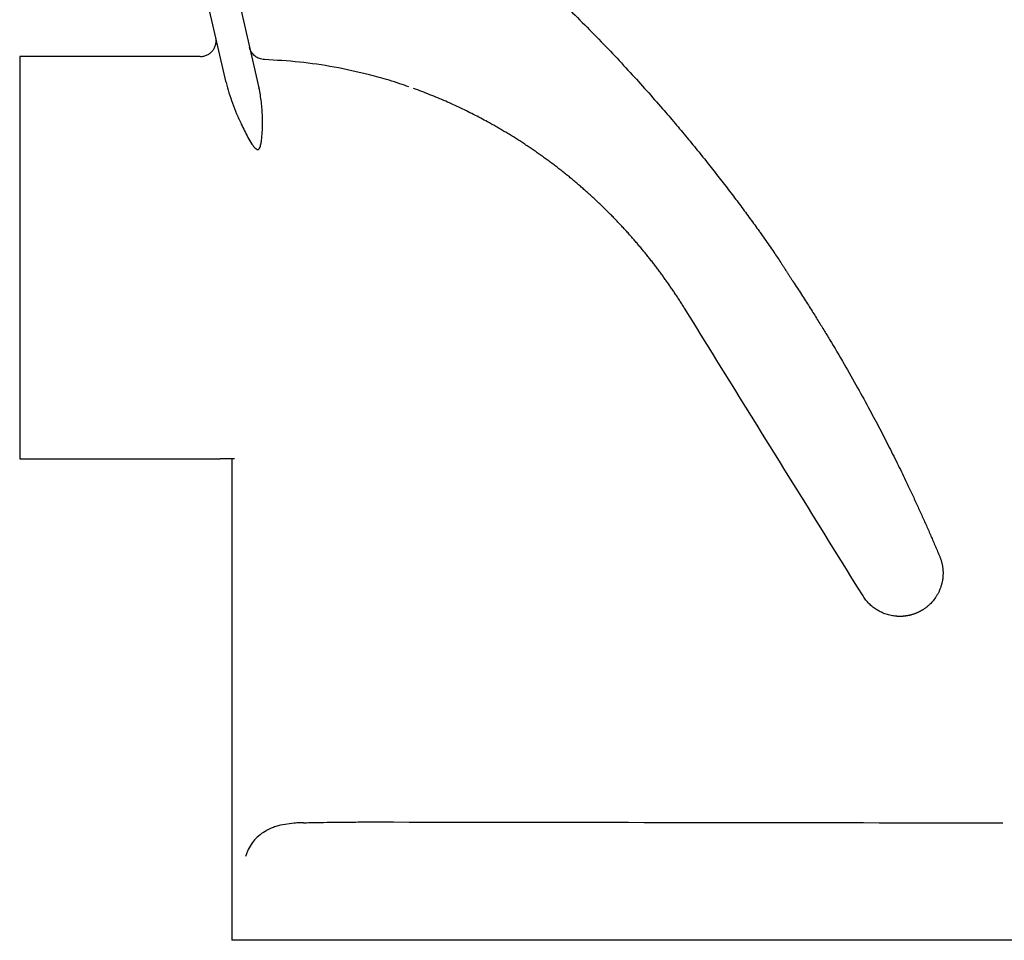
# Model space of a CAD drawing. Header units: millimetres. Extents: x 4171.073 to 4171.557, y 2444.349 to 2444.794.
# Tile 1 of 2: x 4171.099 to 4171.349, y 2444.349 to 2444.583. Entities that reach past the tile are written whole.
import ezdxf

# ---------------------------------------------------------------- set-up
doc = ezdxf.new("R2010")
doc.units = ezdxf.units.MM
doc.layers.add('SANINDUSA', color=3, linetype='Continuous')

msp = doc.modelspace()

# ---------------------------------------------------------------- linework, layer by layer
at = {"layer": 'SANINDUSA'}
for p, q in [((4171.151474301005, 2444.566683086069), (4171.131228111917, 2444.654378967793)), ((4171.140344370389, 2444.649543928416), (4171.159789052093, 2444.565319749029)), ((4171.144922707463, 2444.573279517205), (4171.099142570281, 2444.573279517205)), ((4171.099142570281, 2444.471279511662), (4171.149974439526, 2444.471279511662)), ((4171.152947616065, 2444.471279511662), (4171.152947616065, 2444.349279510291)), ((4171.16871101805, 2444.378984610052), (4171.165266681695, 2444.378500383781)), ((4171.157432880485, 2444.349279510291), (4171.152947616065, 2444.349279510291)), ((4171.35657842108, 2444.349279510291), (4171.189239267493, 2444.349279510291))]:
    msp.add_line(p, q, dxfattribs=at)
for points, knots in [([(4171.181925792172, 2444.647598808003), (4171.182263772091, 2444.647112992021), (4171.182938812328, 2444.646142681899), (4171.183960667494, 2444.644696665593), (4171.184987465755, 2444.643260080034), (4171.186019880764, 2444.641833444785), (4171.187057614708, 2444.64041660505), (4171.188100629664, 2444.639009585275), (4171.189148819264, 2444.637612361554), (4171.190202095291, 2444.636224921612), (4171.191260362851, 2444.634847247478), (4171.192323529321, 2444.633479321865), (4171.193391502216, 2444.632121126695), (4171.194464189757, 2444.630772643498), (4171.195541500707, 2444.629433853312), (4171.196623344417, 2444.628104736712), (4171.197709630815, 2444.626785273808), (4171.198800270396, 2444.625475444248), (4171.199895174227, 2444.624175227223), (4171.200994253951, 2444.622884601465), (4171.202097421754, 2444.621603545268), (4171.203204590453, 2444.620332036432), (4171.204315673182, 2444.61907005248), (4171.205430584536, 2444.617817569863), (4171.20703632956, 2444.616033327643), (4171.209153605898, 2444.613722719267), (4171.21180879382, 2444.610897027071), (4171.214516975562, 2444.608086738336), (4171.217278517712, 2444.605292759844), (4171.220093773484, 2444.602515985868), (4171.222963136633, 2444.599757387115), (4171.225886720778, 2444.597017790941), (4171.228869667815, 2444.5943056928), (4171.231839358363, 2444.591544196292), (4171.235534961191, 2444.588041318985), (4171.239867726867, 2444.583820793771), (4171.24474661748, 2444.578906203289), (4171.249394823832, 2444.574070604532), (4171.253819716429, 2444.569322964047), (4171.258028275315, 2444.564671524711), (4171.261819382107, 2444.560361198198), (4171.265229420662, 2444.556384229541), (4171.26829191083, 2444.552729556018), (4171.271235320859, 2444.549137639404), (4171.274062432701, 2444.545611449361), (4171.276775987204, 2444.542153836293), (4171.279378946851, 2444.538767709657), (4171.281873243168, 2444.535455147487), (4171.284264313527, 2444.532220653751), (4171.285808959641, 2444.530079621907), (4171.286569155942, 2444.529025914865)], [0, 0, 0, 0, 0.01120491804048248, 0.0223793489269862, 0.03352338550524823, 0.04463711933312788, 0.05572064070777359, 0.06677403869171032, 0.07779740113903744, 0.08879081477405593, 0.09975436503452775, 0.1106881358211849, 0.1215922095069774, 0.1324666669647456, 0.1433115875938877, 0.1541270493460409, 0.1649131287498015, 0.1756699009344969, 0.1863974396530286, 0.1970958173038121, 0.2077651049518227, 0.2184053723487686, 0.2290166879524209, 0.2395991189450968, 0.2501527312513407, 0.2744636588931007, 0.2989332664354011, 0.3235629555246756, 0.3483541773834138, 0.3733084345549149, 0.3984272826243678, 0.4237126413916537, 0.4491626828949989, 0.4747561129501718, 0.5004893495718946, 0.5455673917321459, 0.5892690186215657, 0.6315970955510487, 0.6725536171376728, 0.7121398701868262, 0.7503565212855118, 0.7812325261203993, 0.8113240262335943, 0.8406311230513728, 0.8691538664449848, 0.8968922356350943, 0.9238461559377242, 0.9500155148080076, 0.9754001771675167, 1, 1, 1, 1]), ([(4171.144942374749, 2444.573272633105), (4171.145243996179, 2444.573273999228), (4171.145539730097, 2444.573309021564), (4171.146119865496, 2444.573443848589), (4171.146406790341, 2444.573545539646), (4171.146942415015, 2444.573806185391), (4171.147194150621, 2444.573965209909), (4171.14766426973, 2444.574342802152), (4171.147874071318, 2444.574554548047), (4171.148243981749, 2444.575021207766), (4171.148405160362, 2444.575279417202), (4171.148661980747, 2444.5758169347), (4171.148759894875, 2444.576098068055), (4171.148892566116, 2444.57668596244), (4171.14892491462, 2444.576982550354), (4171.148924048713, 2444.57742907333), (4171.148915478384, 2444.577578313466), (4171.148881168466, 2444.57787762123), (4171.148855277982, 2444.578027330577), (4171.1488218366, 2444.578172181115)], [0, 0, 0, 0, 0.1249999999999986, 0.1249999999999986, 0.2499999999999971, 0.2499999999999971, 0.3749999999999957, 0.3749999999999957, 0.4999999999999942, 0.4999999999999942, 0.6249999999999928, 0.6249999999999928, 0.7499999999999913, 0.7499999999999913, 0.8749999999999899, 0.8749999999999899, 0.9374999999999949, 0.9374999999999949, 1, 1, 1, 1]), ([(4171.161172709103, 2444.572518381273), (4171.160736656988, 2444.572532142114), (4171.160303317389, 2444.572617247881), (4171.159487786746, 2444.572921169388), (4171.159105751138, 2444.573139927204), (4171.158433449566, 2444.573687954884), (4171.158143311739, 2444.574017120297), (4171.157685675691, 2444.574751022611), (4171.157518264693, 2444.575155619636), (4171.157421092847, 2444.575576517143)], [0, 0, 0, 0, 0.25, 0.25, 0.5, 0.5, 0.75, 0.75, 1, 1, 1, 1]), ([(4171.099142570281, 2444.573279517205), (4171.099142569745, 2444.572929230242), (4171.099142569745, 2444.572694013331), (4171.099142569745, 2444.572228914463), (4171.099142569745, 2444.572054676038), (4171.099142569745, 2444.571670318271), (4171.099142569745, 2444.571460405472), (4171.099142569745, 2444.570775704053), (4171.099142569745, 2444.570246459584), (4171.099142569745, 2444.569049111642), (4171.099142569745, 2444.568380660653), (4171.099142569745, 2444.56727151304), (4171.099142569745, 2444.566884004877), (4171.099142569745, 2444.566073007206), (4171.099142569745, 2444.565648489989), (4171.099142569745, 2444.56432737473), (4171.099142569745, 2444.563388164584), (4171.099142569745, 2444.560399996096), (4171.099142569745, 2444.558182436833), (4171.099142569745, 2444.555123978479), (4171.099142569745, 2444.55449681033), (4171.099142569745, 2444.553217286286), (4171.099142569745, 2444.552568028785), (4171.099142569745, 2444.550592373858), (4171.099142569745, 2444.549238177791), (4171.099142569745, 2444.545065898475), (4171.099142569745, 2444.542138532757), (4171.099142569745, 2444.53598431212), (4171.099142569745, 2444.532846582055), (4171.099142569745, 2444.528849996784), (4171.099142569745, 2444.528046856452), (4171.099142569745, 2444.526433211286), (4171.099142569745, 2444.525620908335), (4171.099142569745, 2444.523997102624), (4171.099142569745, 2444.523187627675), (4171.099142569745, 2444.521572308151), (4171.099142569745, 2444.520766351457), (4171.099142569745, 2444.519160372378), (4171.099142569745, 2444.518358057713), (4171.099142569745, 2444.516759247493), (4171.099142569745, 2444.515962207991), (4171.099142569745, 2444.51357783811), (4171.099142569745, 2444.511997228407), (4171.099142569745, 2444.508852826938), (4171.099142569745, 2444.507283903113), (4171.099142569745, 2444.50422645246), (4171.099142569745, 2444.502730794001), (4171.099142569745, 2444.498343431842), (4171.099142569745, 2444.495549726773), (4171.099142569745, 2444.491562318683), (4171.099142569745, 2444.490286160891), (4171.099142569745, 2444.487844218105), (4171.099142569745, 2444.486677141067), (4171.099142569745, 2444.484450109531), (4171.099142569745, 2444.483390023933), (4171.099142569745, 2444.481881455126), (4171.099142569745, 2444.481392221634), (4171.099142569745, 2444.480441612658), (4171.099142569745, 2444.479981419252), (4171.099142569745, 2444.477773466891), (4171.099142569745, 2444.476283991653), (4171.099142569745, 2444.474457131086), (4171.099142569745, 2444.473916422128), (4171.099142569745, 2444.473211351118), (4171.099142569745, 2444.472994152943), (4171.099142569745, 2444.4725997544), (4171.099142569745, 2444.472421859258), (4171.099142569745, 2444.471944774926), (4171.099142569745, 2444.471702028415), (4171.099142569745, 2444.471364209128), (4171.099142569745, 2444.471279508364), (4171.099142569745, 2444.471279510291)], [0, 0, 0, 0, 0.03124999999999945, 0.03124999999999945, 0.04687499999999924, 0.04687499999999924, 0.06249999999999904, 0.06249999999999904, 0.09374999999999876, 0.09374999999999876, 0.1249999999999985, 0.1249999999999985, 0.1406249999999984, 0.1406249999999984, 0.1562499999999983, 0.1562499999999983, 0.1874999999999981, 0.1874999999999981, 0.2499999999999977, 0.2499999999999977, 0.2656249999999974, 0.2656249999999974, 0.2812499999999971, 0.2812499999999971, 0.3124999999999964, 0.3124999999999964, 0.3749999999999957, 0.3749999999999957, 0.4374999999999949, 0.4374999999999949, 0.453124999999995, 0.453124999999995, 0.4687499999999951, 0.4687499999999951, 0.4843749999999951, 0.4843749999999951, 0.4999999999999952, 0.4999999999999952, 0.5156249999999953, 0.5156249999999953, 0.5312499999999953, 0.5312499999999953, 0.5624999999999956, 0.5624999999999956, 0.5937499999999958, 0.5937499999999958, 0.624999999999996, 0.624999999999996, 0.6874999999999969, 0.6874999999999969, 0.7187499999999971, 0.7187499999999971, 0.7499999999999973, 0.7499999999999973, 0.7812499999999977, 0.7812499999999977, 0.7968749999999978, 0.7968749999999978, 0.812499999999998, 0.812499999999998, 0.8749999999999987, 0.8749999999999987, 0.906249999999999, 0.906249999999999, 0.9218749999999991, 0.9218749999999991, 0.9374999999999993, 0.9374999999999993, 0.9687499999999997, 0.9687499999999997, 1, 1, 1, 1]), ([(4171.197771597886, 2444.565598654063), (4171.197017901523, 2444.565863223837), (4171.195357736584, 2444.566445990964), (4171.192040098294, 2444.567480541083), (4171.186516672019, 2444.569030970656), (4171.178946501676, 2444.570668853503), (4171.170046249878, 2444.571986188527), (4171.164130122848, 2444.572340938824), (4171.161172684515, 2444.572518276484)], [0, 0, 0, 0, 0.06415021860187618, 0.1413035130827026, 0.2789836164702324, 0.5245605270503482, 0.7623305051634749, 1, 1, 1, 1]), ([(4171.151474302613, 2444.566683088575), (4171.151674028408, 2444.565817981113), (4171.151918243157, 2444.564945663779), (4171.15246478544, 2444.563194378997), (4171.152767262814, 2444.562315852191), (4171.153417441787, 2444.560552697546), (4171.153765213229, 2444.559668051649), (4171.154502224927, 2444.557894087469), (4171.154891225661, 2444.557004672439), (4171.155304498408, 2444.556115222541)], [0, 0, 0, 0, 0.25, 0.25, 0.5, 0.5, 0.75, 0.75, 1, 1, 1, 1]), ([(4171.15994621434, 2444.550095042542), (4171.160028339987, 2444.550254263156), (4171.16008792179, 2444.550417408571), (4171.160190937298, 2444.550746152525), (4171.160233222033, 2444.550911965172), (4171.16034490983, 2444.551411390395), (4171.160399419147, 2444.551747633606), (4171.160534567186, 2444.552752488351), (4171.16058680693, 2444.553417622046), (4171.160658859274, 2444.554738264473), (4171.160676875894, 2444.555393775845), (4171.160687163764, 2444.55669512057), (4171.160679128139, 2444.557341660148), (4171.160619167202, 2444.559261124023), (4171.160532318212, 2444.560512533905), (4171.160251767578, 2444.562958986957), (4171.160058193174, 2444.564153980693), (4171.159789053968, 2444.565319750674)], [0, 0, 0, 0, 0.03124999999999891, 0.03124999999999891, 0.06249999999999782, 0.06249999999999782, 0.1249999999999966, 0.1249999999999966, 0.2499999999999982, 0.2499999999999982, 0.3749999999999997, 0.3749999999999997, 0.5000000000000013, 0.5000000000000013, 0.7500000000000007, 0.7500000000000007, 1, 1, 1, 1]), ([(4171.267656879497, 2444.509460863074), (4171.267464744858, 2444.509768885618), (4171.267079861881, 2444.510385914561), (4171.266492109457, 2444.511307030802), (4171.2658955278, 2444.512226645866), (4171.265289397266, 2444.513144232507), (4171.264673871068, 2444.514059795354), (4171.264048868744, 2444.514973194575), (4171.263414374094, 2444.515884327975), (4171.262770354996, 2444.516793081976), (4171.262116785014, 2444.517699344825), (4171.261453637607, 2444.518603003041), (4171.260780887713, 2444.519503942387), (4171.260098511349, 2444.520402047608), (4171.259406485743, 2444.52129720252), (4171.258704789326, 2444.522189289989), (4171.257993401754, 2444.523078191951), (4171.257272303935, 2444.523963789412), (4171.256541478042, 2444.524845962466), (4171.255800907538, 2444.525724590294), (4171.255050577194, 2444.52659955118), (4171.254290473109, 2444.527470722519), (4171.253520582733, 2444.528337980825), (4171.252740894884, 2444.529201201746), (4171.251951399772, 2444.530060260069), (4171.251152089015, 2444.530915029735), (4171.250342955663, 2444.531765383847), (4171.249523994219, 2444.532611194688), (4171.248695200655, 2444.533452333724), (4171.247856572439, 2444.534288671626), (4171.247008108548, 2444.535120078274), (4171.246149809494, 2444.535946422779), (4171.245281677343, 2444.53676757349), (4171.244403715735, 2444.537583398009), (4171.243515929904, 2444.53839376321), (4171.242618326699, 2444.539198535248), (4171.241710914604, 2444.539997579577), (4171.240793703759, 2444.540790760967), (4171.239866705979, 2444.541577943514), (4171.238929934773, 2444.542358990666), (4171.237983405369, 2444.543133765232), (4171.23702713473, 2444.543902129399), (4171.236061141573, 2444.544663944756), (4171.235085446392, 2444.545419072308), (4171.234100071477, 2444.54616737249), (4171.23310504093, 2444.546908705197), (4171.232100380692, 2444.547642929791), (4171.231086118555, 2444.548369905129), (4171.230062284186, 2444.54908948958), (4171.229028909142, 2444.549801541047), (4171.227986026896, 2444.550505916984), (4171.226933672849, 2444.551202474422), (4171.22587188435, 2444.551891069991), (4171.22480070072, 2444.552571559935), (4171.223720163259, 2444.553243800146), (4171.222630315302, 2444.553907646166), (4171.221531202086, 2444.554562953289), (4171.220422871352, 2444.555209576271), (4171.219305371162, 2444.555847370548), (4171.217975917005, 2444.556589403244), (4171.216423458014, 2444.557431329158), (4171.214636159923, 2444.558366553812), (4171.21281104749, 2444.559286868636), (4171.210947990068, 2444.560190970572), (4171.209046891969, 2444.561077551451), (4171.207107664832, 2444.561945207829), (4171.205130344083, 2444.562792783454), (4171.203114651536, 2444.563618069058), (4171.201061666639, 2444.564422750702), (4171.199674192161, 2444.564933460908), (4171.198976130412, 2444.565190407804)], [0, 0, 0, 0, 0.01203315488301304, 0.02410474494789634, 0.0362148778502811, 0.04836366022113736, 0.0605511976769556, 0.07277759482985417, 0.08504295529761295, 0.09734738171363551, 0.1096909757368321, 0.1220738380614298, 0.1344960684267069, 0.1469577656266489, 0.1594590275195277, 0.171999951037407, 0.184580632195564, 0.1972011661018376, 0.2098616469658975, 0.2225621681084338, 0.2353028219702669, 0.2480837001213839, 0.2609048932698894, 0.2737664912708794, 0.286668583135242, 0.2996112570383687, 0.3125946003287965, 0.3256186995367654, 0.3386836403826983, 0.3517895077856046, 0.3649363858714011, 0.3781243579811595, 0.3913535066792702, 0.4046239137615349, 0.4179356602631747, 0.4312888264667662, 0.4446834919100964, 0.4581197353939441, 0.4715976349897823, 0.4851172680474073, 0.4986787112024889, 0.5122820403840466, 0.5259273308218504, 0.5396146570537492, 0.55334409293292, 0.5671157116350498, 0.5809295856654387, 0.5947857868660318, 0.6086843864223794, 0.6226254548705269, 0.6366090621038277, 0.6506352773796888, 0.6647041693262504, 0.6788158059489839, 0.6929702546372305, 0.7071675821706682, 0.7214078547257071, 0.7356911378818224, 0.7500174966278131, 0.7643869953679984, 0.7865611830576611, 0.8090431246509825, 0.8318330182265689, 0.8549310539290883, 0.8783374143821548, 0.9020522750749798, 0.9260758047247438, 0.9504081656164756, 0.9750495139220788, 1, 1, 1, 1]), ([(4171.155304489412, 2444.556115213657), (4171.155567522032, 2444.555549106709), (4171.155839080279, 2444.554983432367), (4171.156403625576, 2444.553855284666), (4171.156696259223, 2444.553292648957), (4171.157315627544, 2444.55217667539), (4171.157639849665, 2444.551621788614), (4171.158190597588, 2444.550815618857), (4171.158383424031, 2444.550552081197), (4171.158712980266, 2444.550181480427), (4171.158828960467, 2444.550062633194), (4171.159023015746, 2444.549903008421), (4171.159091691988, 2444.549852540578), (4171.159239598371, 2444.549765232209), (4171.159317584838, 2444.549728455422), (4171.159404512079, 2444.549706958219)], [0, 0, 0, 0, 0.2499999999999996, 0.2499999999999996, 0.4999999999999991, 0.4999999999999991, 0.7499999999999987, 0.7499999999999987, 0.8749999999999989, 0.8749999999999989, 0.9374999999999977, 0.9374999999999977, 0.9687499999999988, 0.9687499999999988, 1, 1, 1, 1]), ([(4171.159404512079, 2444.549706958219), (4171.159464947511, 2444.549687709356), (4171.159530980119, 2444.54968134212), (4171.159655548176, 2444.549711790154), (4171.159710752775, 2444.549747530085), (4171.159799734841, 2444.549833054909), (4171.159835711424, 2444.549883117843), (4171.159897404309, 2444.54998655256), (4171.159923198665, 2444.550040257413), (4171.15994621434, 2444.550095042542)], [0, 0, 0, 0, 0.25, 0.25, 0.5, 0.5, 0.75, 0.75, 1, 1, 1, 1]), ([(4171.286738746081, 2444.528786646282), (4171.287132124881, 2444.528225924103), (4171.287923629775, 2444.527097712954), (4171.289118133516, 2444.5253952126), (4171.290206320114, 2444.523822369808), (4171.291186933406, 2444.522373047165), (4171.291907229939, 2444.521283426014), (4171.292486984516, 2444.520391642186), (4171.292925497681, 2444.519703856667), (4171.29334594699, 2444.519038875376), (4171.293623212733, 2444.518609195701), (4171.293747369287, 2444.518416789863)], [0, 0, 0, 0, 0.1641450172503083, 0.3302709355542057, 0.4984004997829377, 0.6224788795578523, 0.7496171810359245, 0.8114185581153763, 0.877387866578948, 0.9450956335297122, 1, 1, 1, 1]), ([(4171.293746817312, 2444.518417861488), (4171.293886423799, 2444.518200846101), (4171.294164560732, 2444.51776848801), (4171.294514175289, 2444.517229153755), (4171.294794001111, 2444.516799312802), (4171.294969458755, 2444.516530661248), (4171.295110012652, 2444.516315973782), (4171.295215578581, 2444.516155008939), (4171.295321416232, 2444.515993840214), (4171.295392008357, 2444.515886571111), (4171.295427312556, 2444.515832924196)], [0, 0, 0, 0, 0.2510663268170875, 0.5001975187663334, 0.6253710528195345, 0.7501140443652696, 0.8124025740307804, 0.8750542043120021, 0.9375127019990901, 1, 1, 1, 1]), ([(4171.295425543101, 2444.515836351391), (4171.295788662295, 2444.515283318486), (4171.296501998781, 2444.514196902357), (4171.297545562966, 2444.512587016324), (4171.298546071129, 2444.511029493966), (4171.299503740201, 2444.509524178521), (4171.300419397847, 2444.508071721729), (4171.301293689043, 2444.506672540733), (4171.302127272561, 2444.505327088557), (4171.30292078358, 2444.504035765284), (4171.30367479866, 2444.502799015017), (4171.305411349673, 2444.49992911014), (4171.30803080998, 2444.495499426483), (4171.311428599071, 2444.489527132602), (4171.314435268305, 2444.484043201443), (4171.317112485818, 2444.478992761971), (4171.319513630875, 2444.474321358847), (4171.32177774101, 2444.469780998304), (4171.323458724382, 2444.466308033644), (4171.324602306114, 2444.46389824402), (4171.325252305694, 2444.462515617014), (4171.325892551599, 2444.461140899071), (4171.326523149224, 2444.459774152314), (4171.327144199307, 2444.458415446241), (4171.327755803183, 2444.457064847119), (4171.328358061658, 2444.455722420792), (4171.328951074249, 2444.454388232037), (4171.329534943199, 2444.453062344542), (4171.330109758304, 2444.451744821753), (4171.330675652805, 2444.450435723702), (4171.331232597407, 2444.449135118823), (4171.331781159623, 2444.447843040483), (4171.332141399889, 2444.446984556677), (4171.332320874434, 2444.446556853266)], [0, 0, 0, 0, 0.02771888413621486, 0.05445289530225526, 0.08020223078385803, 0.1049671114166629, 0.1287477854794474, 0.1515445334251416, 0.1733576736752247, 0.1941875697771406, 0.2140346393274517, 0.2328993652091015, 0.3316035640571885, 0.4226796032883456, 0.5062409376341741, 0.5752425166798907, 0.64066431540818, 0.7026498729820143, 0.7613679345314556, 0.7796476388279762, 0.7977046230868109, 0.8155463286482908, 0.833180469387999, 0.8506150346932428, 0.8678582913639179, 0.8849187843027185, 0.9018053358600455, 0.9185270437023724, 0.9350932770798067, 0.9515136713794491, 0.9677981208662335, 0.9839567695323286, 1, 1, 1, 1]), ([(4171.153622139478, 2444.471279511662), (4171.153378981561, 2444.471279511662), (4171.152811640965, 2444.471279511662), (4171.151426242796, 2444.471279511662), (4171.150244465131, 2444.471279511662), (4171.149983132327, 2444.471279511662), (4171.150014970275, 2444.471279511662), (4171.14998574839, 2444.471279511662), (4171.149974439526, 2444.471279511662)], [0, 0, 0, 0, 0.2894060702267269, 0.675247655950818, 0.8359505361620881, 0.8564190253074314, 0.9444341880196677, 1, 1, 1, 1]), ([(4171.332320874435, 2444.446556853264), (4171.332361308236, 2444.446457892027), (4171.332443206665, 2444.446257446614), (4171.33255584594, 2444.445949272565), (4171.332662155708, 2444.445630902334), (4171.332760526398, 2444.44530212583), (4171.332850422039, 2444.444963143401), (4171.332930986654, 2444.44461409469), (4171.333001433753, 2444.444255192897), (4171.333060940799, 2444.443886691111), (4171.333108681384, 2444.44350889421), (4171.333143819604, 2444.443122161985), (4171.333165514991, 2444.442726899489), (4171.333175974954, 2444.442157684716), (4171.333143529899, 2444.441376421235), (4171.333023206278, 2444.440456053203), (4171.332831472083, 2444.439580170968), (4171.332597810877, 2444.438800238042), (4171.332318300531, 2444.438066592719), (4171.332000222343, 2444.437380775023), (4171.331650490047, 2444.436743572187), (4171.331275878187, 2444.43615479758), (4171.330881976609, 2444.435614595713), (4171.330476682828, 2444.435119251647), (4171.330191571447, 2444.434817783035), (4171.330051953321, 2444.434670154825)], [0, 0, 0, 0, 0.02432631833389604, 0.04927281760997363, 0.07484132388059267, 0.1010335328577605, 0.1278510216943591, 0.1552952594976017, 0.1833676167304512, 0.2120693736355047, 0.2414017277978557, 0.271365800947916, 0.3019626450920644, 0.333193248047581, 0.4036062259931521, 0.4838779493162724, 0.5495903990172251, 0.6132005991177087, 0.6747124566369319, 0.7341303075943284, 0.7914589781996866, 0.8467038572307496, 0.899870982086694, 0.9509671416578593, 1, 1, 1, 1]), ([(4171.330051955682, 2444.434670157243), (4171.329977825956, 2444.434595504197), (4171.329830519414, 2444.434447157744), (4171.329602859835, 2444.434233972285), (4171.329372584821, 2444.434029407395), (4171.329139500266, 2444.433833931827), (4171.32890414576, 2444.433647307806), (4171.328666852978, 2444.433469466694), (4171.328427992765, 2444.43330028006), (4171.32818791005, 2444.43313962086), (4171.327946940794, 2444.432987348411), (4171.327705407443, 2444.432843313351), (4171.327463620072, 2444.432707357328), (4171.32722187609, 2444.432579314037), (4171.326980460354, 2444.432459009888), (4171.326739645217, 2444.432346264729), (4171.326499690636, 2444.432240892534), (4171.326260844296, 2444.43214270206), (4171.326023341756, 2444.432051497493), (4171.325787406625, 2444.431967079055), (4171.325553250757, 2444.431889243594), (4171.325321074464, 2444.431817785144), (4171.325091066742, 2444.431752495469), (4171.324863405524, 2444.431693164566), (4171.324638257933, 2444.431639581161), (4171.324415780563, 2444.431591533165), (4171.324196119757, 2444.431548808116), (4171.323979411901, 2444.431511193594), (4171.323765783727, 2444.43147847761), (4171.323555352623, 2444.431450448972), (4171.323348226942, 2444.431426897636), (4171.323144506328, 2444.431407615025), (4171.322944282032, 2444.431392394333), (4171.322747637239, 2444.431381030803), (4171.322554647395, 2444.431373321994), (4171.322365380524, 2444.431369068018), (4171.322179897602, 2444.431368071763), (4171.321998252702, 2444.431370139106), (4171.321820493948, 2444.431375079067), (4171.321646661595, 2444.431382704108), (4171.321476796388, 2444.431392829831), (4171.321147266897, 2444.431417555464), (4171.320658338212, 2444.431472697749), (4171.320013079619, 2444.43158490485), (4171.319377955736, 2444.431734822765), (4171.318755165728, 2444.431921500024), (4171.318146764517, 2444.432143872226), (4171.317554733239, 2444.432400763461), (4171.316980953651, 2444.432690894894), (4171.316427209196, 2444.433012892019), (4171.315895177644, 2444.433365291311), (4171.315386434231, 2444.433746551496), (4171.314902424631, 2444.434155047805), (4171.31444455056, 2444.434589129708), (4171.314013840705, 2444.435046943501), (4171.313612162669, 2444.435527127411), (4171.313237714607, 2444.436026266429), (4171.313013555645, 2444.436374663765), (4171.312901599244, 2444.436548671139)], [0, 0, 0, 0, 0.0166380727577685, 0.03306226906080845, 0.04927263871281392, 0.06526923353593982, 0.08105210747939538, 0.09662131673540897, 0.1119769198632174, 0.1271189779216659, 0.1420475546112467, 0.1567627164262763, 0.1712645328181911, 0.1855530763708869, 0.1996284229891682, 0.2134906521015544, 0.2271398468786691, 0.2405760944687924, 0.2537994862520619, 0.266810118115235, 0.2796080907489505, 0.29219350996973, 0.3045664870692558, 0.3167271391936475, 0.3286755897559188, 0.3404119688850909, 0.3519364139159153, 0.3632490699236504, 0.3743500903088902, 0.3852396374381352, 0.3959178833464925, 0.406385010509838, 0.4166412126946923, 0.4266866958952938, 0.436521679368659, 0.4461463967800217, 0.4555610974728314, 0.4647660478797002, 0.47376153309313, 0.4825478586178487, 0.4911253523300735, 0.4994943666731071, 0.5324234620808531, 0.5650627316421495, 0.5974261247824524, 0.6295279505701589, 0.6613828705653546, 0.6930058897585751, 0.724412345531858, 0.7556178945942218, 0.7866384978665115, 0.8174904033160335, 0.848190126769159, 0.8787544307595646, 0.9092003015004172, 0.9395449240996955, 0.9698056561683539, 1, 1, 1, 1]), ([(4171.165266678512, 2444.378500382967), (4171.164834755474, 2444.378385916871), (4171.164421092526, 2444.378257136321), (4171.163624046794, 2444.37797618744), (4171.163240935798, 2444.37782385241), (4171.162150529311, 2444.377343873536), (4171.161493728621, 2444.37699122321), (4171.160297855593, 2444.376226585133), (4171.159772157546, 2444.375822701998), (4171.158850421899, 2444.374970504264), (4171.158453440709, 2444.374522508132), (4171.158117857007, 2444.374035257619)], [0, 0, 0, 0, 0.1250000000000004, 0.1250000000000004, 0.2499999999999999, 0.2499999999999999, 0.4999999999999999, 0.4999999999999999, 0.7499999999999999, 0.7499999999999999, 1, 1, 1, 1]), ([(4171.171066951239, 2444.379061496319), (4171.170285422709, 2444.37904488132), (4171.169530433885, 2444.379021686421), (4171.168917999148, 2444.378993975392), (4171.16871101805, 2444.378984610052)], [0, 0, 0, 0, 0.6620356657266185, 1, 1, 1, 1]), ([(4171.171066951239, 2444.379061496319), (4171.171140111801, 2444.379064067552), (4171.171867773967, 2444.379089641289), (4171.17382359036, 2444.379137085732), (4171.177054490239, 2444.379199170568), (4171.181058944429, 2444.379245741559), (4171.185394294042, 2444.379273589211), (4171.188409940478, 2444.379273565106), (4171.189939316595, 2444.379273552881)], [0, 0, 0, 0, 0.01701635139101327, 0.1692463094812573, 0.3739667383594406, 0.5846223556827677, 0.7893424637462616, 1, 1, 1, 1]), ([(4171.189939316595, 2444.379273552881), (4171.232290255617, 2444.379213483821), (4171.285084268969, 2444.379138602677), (4171.337884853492, 2444.379061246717), (4171.348329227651, 2444.379045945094)], [0, 0, 0, 0, 0.8021920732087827, 1, 1, 1, 1]), ([(4171.158117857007, 2444.374035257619), (4171.157696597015, 2444.373459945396), (4171.157349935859, 2444.372881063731), (4171.156924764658, 2444.372008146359), (4171.156799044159, 2444.371716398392), (4171.156633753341, 2444.371277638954), (4171.156582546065, 2444.371131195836), (4171.15648788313, 2444.370837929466), (4171.156444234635, 2444.370690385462), (4171.156404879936, 2444.370544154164)], [0, 0, 0, 0, 0.5000000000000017, 0.5000000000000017, 0.750000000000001, 0.750000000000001, 0.8750000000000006, 0.8750000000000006, 1, 1, 1, 1]), ([(4171.189239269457, 2444.349279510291), (4171.187284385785, 2444.349279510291), (4171.185370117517, 2444.349279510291), (4171.181619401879, 2444.349279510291), (4171.179782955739, 2444.349279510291), (4171.17708907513, 2444.349279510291), (4171.176211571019, 2444.349279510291), (4171.174503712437, 2444.349279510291), (4171.173672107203, 2444.349279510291), (4171.171243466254, 2444.349279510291), (4171.169712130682, 2444.349279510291), (4171.167551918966, 2444.349279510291), (4171.166861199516, 2444.349279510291), (4171.165547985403, 2444.349279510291), (4171.164923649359, 2444.349279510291), (4171.163146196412, 2444.349279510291), (4171.162087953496, 2444.349279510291), (4171.160929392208, 2444.349279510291), (4171.160706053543, 2444.349279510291), (4171.160280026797, 2444.349279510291), (4171.160076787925, 2444.349279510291), (4171.15949599, 2444.349279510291), (4171.159147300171, 2444.349279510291), (4171.158215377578, 2444.349279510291), (4171.157745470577, 2444.349279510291), (4171.157432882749, 2444.349279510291)], [0, 0, 0, 0, 0.1250000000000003, 0.1250000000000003, 0.2500000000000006, 0.2500000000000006, 0.3125000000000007, 0.3125000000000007, 0.3750000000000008, 0.3750000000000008, 0.5000000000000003, 0.5000000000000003, 0.5625, 0.5625, 0.6249999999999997, 0.6249999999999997, 0.7500000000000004, 0.7500000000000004, 0.7812500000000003, 0.7812500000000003, 0.8125000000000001, 0.8125000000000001, 0.8749999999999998, 0.8749999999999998, 1, 1, 1, 1])]:
    msp.add_open_spline(points, degree=3, knots=knots, dxfattribs=at)
for points in [[(4171.286569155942, 2444.529025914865), (4171.286626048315, 2444.528946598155), (4171.286682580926, 2444.528866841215), (4171.286738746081, 2444.528786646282)], [(4171.312901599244, 2444.436548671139), (4171.297876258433, 2444.460762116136), (4171.282682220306, 2444.485247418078), (4171.267656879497, 2444.509460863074)]]:
    msp.add_open_spline(points, degree=3, dxfattribs=at)

doc.saveas('drawing.dxf')
